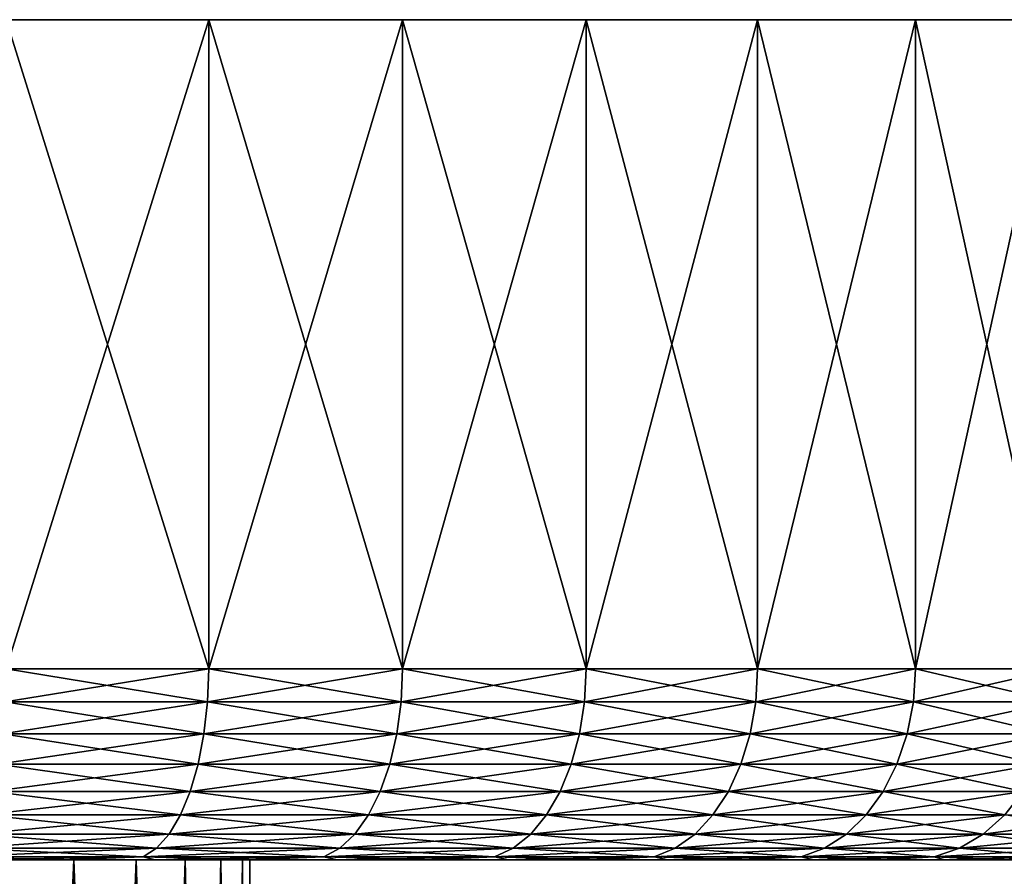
# Model space of a CAD drawing. Header units: metres. Extents: x -90 to 304, y -90 to 74.
# Tile 125 of 256: x 70 to 83, y 63 to 74. Entities that reach past the tile are written whole.
import ezdxf

# ---------------------------------------------------------------- set-up
doc = ezdxf.new("R2010")
doc.units = ezdxf.units.M
doc.layers.add('solid_21662050_350', color=7, linetype='CONTINUOUS')

msp = doc.modelspace()

# ---------------------------------------------------------------- linework, layer by layer
at = {"layer": 'solid_21662050_350'}
for points in [[(89.864159, 74.5, -2.851668), (30.135841, 74.5, -2.851668), (30, 74.5)], [(90, 74.5), (89.864159, 74.5, -2.851668), (30, 74.5)], [(30.135841, 74.5, 2.851668), (90, 74.5), (30, 74.5)], [(89.457863, 74.5, -5.677528), (30.542137, 74.5, -5.677528), (30.135841, 74.5, -2.851668)], [(89.864159, 74.5, -2.851668), (89.457863, 74.5, -5.677528), (30.135841, 74.5, -2.851668)], [(30.135841, 74.5, 2.851668), (89.864159, 74.5, 2.851668), (90, 74.5)], [(30.135841, 74.5, 2.851668), (30.542137, 74.5, 5.677528), (89.864159, 74.5, 2.851668)], [(88.78479, 74.5, -8.451977), (31.215212, 74.5, -8.451977), (30.542137, 74.5, -5.677528)], [(89.457863, 74.5, -5.677528), (88.78479, 74.5, -8.451977), (30.542137, 74.5, -5.677528)], [(30.542137, 74.5, 5.677528), (89.457863, 74.5, 5.677528), (89.864159, 74.5, 2.851668)], [(30.542137, 74.5, 5.677528), (31.215212, 74.5, 8.451977), (89.457863, 74.5, 5.677528)], [(87.851036, 74.5, -11.14988), (32.148964, 74.5, -11.14988), (31.215212, 74.5, -8.451977)], [(88.78479, 74.5, -8.451977), (87.851036, 74.5, -11.14988), (31.215212, 74.5, -8.451977)], [(31.215212, 74.5, 8.451977), (88.78479, 74.5, 8.451977), (89.457863, 74.5, 5.677528)], [(31.215212, 74.5, 8.451977), (32.148964, 74.5, 11.14988), (88.78479, 74.5, 8.451977)], [(86.665062, 74.5, -13.7468), (33.334938, 74.5, -13.7468), (32.148964, 74.5, -11.14988)], [(87.851036, 74.5, -11.14988), (86.665062, 74.5, -13.7468), (32.148964, 74.5, -11.14988)], [(32.148964, 74.5, 11.14988), (87.851036, 74.5, 11.14988), (88.78479, 74.5, 8.451977)], [(32.148964, 74.5, 11.14988), (33.334938, 74.5, 13.7468), (87.851036, 74.5, 11.14988)], [(85.23761, 74.5, -16.219219), (34.76239, 74.5, -16.219219), (33.334938, 74.5, -13.7468)], [(86.665062, 74.5, -13.7468), (85.23761, 74.5, -16.219219), (33.334938, 74.5, -13.7468)], [(33.334938, 74.5, 13.7468), (86.665062, 74.5, 13.7468), (87.851036, 74.5, 11.14988)], [(33.334938, 74.5, 13.7468), (34.76239, 74.5, 16.219219), (86.665062, 74.5, 13.7468)], [(83.581612, 74.5, -18.544743), (36.418385, 74.5, -18.544743), (34.76239, 74.5, -16.219219)], [(85.23761, 74.5, -16.219219), (83.581612, 74.5, -18.544743), (34.76239, 74.5, -16.219219)], [(34.76239, 74.5, 16.219219), (85.23761, 74.5, 16.219219), (86.665062, 74.5, 13.7468)], [(34.76239, 74.5, 16.219219), (36.418385, 74.5, 18.544743), (85.23761, 74.5, 16.219219)], [(81.712074, 74.5, -20.702314), (38.287926, 74.5, -20.702314), (36.418385, 74.5, -18.544743)], [(83.581612, 74.5, -18.544743), (81.712074, 74.5, -20.702314), (36.418385, 74.5, -18.544743)], [(36.418385, 74.5, 18.544743), (83.581612, 74.5, 18.544743), (85.23761, 74.5, 16.219219)], [(36.418385, 74.5, 18.544743), (38.287926, 74.5, 20.702314), (83.581612, 74.5, 18.544743)], [(79.645912, 74.5, -22.672407), (40.354088, 74.5, -22.672407), (38.287926, 74.5, -20.702314)], [(81.712074, 74.5, -20.702314), (79.645912, 74.5, -22.672407), (38.287926, 74.5, -20.702314)], [(38.287926, 74.5, 20.702314), (81.712074, 74.5, 20.702314), (83.581612, 74.5, 18.544743)], [(38.287926, 74.5, 20.702314), (40.354088, 74.5, 22.672407), (81.712074, 74.5, 20.702314)], [(77.401802, 74.5, -24.437208), (42.598198, 74.5, -24.437208), (40.354088, 74.5, -22.672407)], [(79.645912, 74.5, -22.672407), (77.401802, 74.5, -24.437208), (40.354088, 74.5, -22.672407)], [(40.354088, 74.5, 22.672407), (79.645912, 74.5, 22.672407), (81.712074, 74.5, 20.702314)], [(40.354088, 74.5, 22.672407), (42.598198, 74.5, 24.437208), (79.645912, 74.5, 22.672407)], [(75.000069, 74.5, -25.980717), (44.999928, 74.5, -25.980717), (42.598198, 74.5, -24.437208)], [(77.401802, 74.5, -24.437208), (75.000069, 74.5, -25.980717), (42.598198, 74.5, -24.437208)], [(42.598198, 74.5, 24.437208), (77.401802, 74.5, 24.437208), (79.645912, 74.5, 22.672407)], [(42.598198, 74.5, 24.437208), (44.999928, 74.5, 25.980717), (77.401802, 74.5, 24.437208)], [(72.462479, 74.5, -27.28894), (47.537521, 74.5, -27.28894), (44.999928, 74.5, -25.980717)], [(75.000069, 74.5, -25.980717), (72.462479, 74.5, -27.28894), (44.999928, 74.5, -25.980717)], [(44.999928, 74.5, 25.980717), (75.000069, 74.5, 25.980717), (77.401802, 74.5, 24.437208)], [(44.999928, 74.5, 25.980717), (47.537521, 74.5, 27.28894), (75.000069, 74.5, 25.980717)], [(72.462479, 74.5, -27.28894), (69.812027, 74.5, -28.350025), (47.537521, 74.5, -27.28894)], [(47.537521, 74.5, 27.28894), (72.462479, 74.5, 27.28894), (75.000069, 74.5, 25.980717)], [(47.537521, 74.5, 27.28894), (50.187977, 74.5, 28.350025), (72.462479, 74.5, 27.28894)], [(50.187977, 74.5, 28.350025), (69.812027, 74.5, 28.350025), (72.462479, 74.5, 27.28894)], [(69.812035, 66, -28.350025), (69.812027, 74.5, -28.350025), (72.462479, 74.5, -27.28894)], [(72.462448, 66, 27.28896), (72.462479, 74.5, 27.28894), (69.812027, 74.5, 28.350025)], [(69.812035, 66, 28.350025), (72.462448, 66, 27.28896), (69.812027, 74.5, 28.350025)], [(72.462448, 66, -27.28896), (69.812035, 66, -28.350025), (72.462479, 74.5, -27.28894)], [(72.462448, 66, -27.28896), (72.462479, 74.5, -27.28894), (75.000069, 74.5, -25.980717)], [(75, 66, -25.980762), (72.462448, 66, -27.28896), (75.000069, 74.5, -25.980717)], [(72.462448, 66, 27.28896), (75, 66, 25.980762), (72.462479, 74.5, 27.28894)], [(75, 66, 25.980762), (75.000069, 74.5, 25.980717), (72.462479, 74.5, 27.28894)], [(75, 66, -25.980762), (75.000069, 74.5, -25.980717), (77.401802, 74.5, -24.437208)], [(77.401703, 66, -24.437279), (75, 66, -25.980762), (77.401802, 74.5, -24.437208)], [(75, 66, 25.980762), (77.401703, 66, 24.437279), (75.000069, 74.5, 25.980717)], [(77.401703, 66, 24.437279), (77.401802, 74.5, 24.437208), (75.000069, 74.5, 25.980717)], [(77.401703, 66, -24.437279), (77.401802, 74.5, -24.437208), (79.645912, 74.5, -22.672407)], [(79.645821, 66, -22.672489), (77.401703, 66, -24.437279), (79.645912, 74.5, -22.672407)], [(77.401703, 66, 24.437279), (79.645821, 66, 22.672489), (77.401802, 74.5, 24.437208)], [(79.645821, 66, 22.672489), (79.645912, 74.5, 22.672407), (77.401802, 74.5, 24.437208)], [(79.645821, 66, -22.672489), (79.645912, 74.5, -22.672407), (81.712074, 74.5, -20.702314)], [(81.712021, 66, -20.702372), (79.645821, 66, -22.672489), (81.712074, 74.5, -20.702314)], [(79.645821, 66, 22.672489), (81.712021, 66, 20.702372), (79.645912, 74.5, 22.672407)], [(81.712021, 66, 20.702372), (81.712074, 74.5, 20.702314), (79.645912, 74.5, 22.672407)], [(81.712021, 66, -20.702372), (81.712074, 74.5, -20.702314), (83.581612, 74.5, -18.544743)], [(83.581589, 66, -18.544771), (81.712021, 66, -20.702372), (83.581612, 74.5, -18.544743)], [(81.712021, 66, 20.702372), (83.581589, 66, 18.544771), (81.712074, 74.5, 20.702314)], [(83.581589, 66, 18.544771), (83.581612, 74.5, 18.544743), (81.712074, 74.5, 20.702314)], [(72.446892, 65.568886, 27.254892), (69.812035, 66, 28.350025), (69.799789, 65.568886, 28.314632)], [(69.799789, 65.568886, -28.314632), (69.812035, 66, -28.350025), (72.462448, 66, -27.28896)], [(69.799789, 65.568886, -28.314632), (72.462448, 66, -27.28896), (72.446892, 65.568886, -27.254892)], [(72.446892, 65.568886, 27.254892), (72.462448, 66, 27.28896), (69.812035, 66, 28.350025)], [(74.981277, 65.568886, 25.948328), (72.462448, 66, 27.28896), (72.446892, 65.568886, 27.254892)], [(72.446892, 65.568886, -27.254892), (72.462448, 66, -27.28896), (75, 66, -25.980762)], [(72.446892, 65.568886, -27.254892), (75, 66, -25.980762), (74.981277, 65.568886, -25.948328)], [(74.981277, 65.568886, 25.948328), (75, 66, 25.980762), (72.462448, 66, 27.28896)], [(77.379982, 65.568886, 24.406771), (75, 66, 25.980762), (74.981277, 65.568886, 25.948328)], [(74.981277, 65.568886, -25.948328), (75, 66, -25.980762), (77.401703, 66, -24.437279)], [(74.981277, 65.568886, -25.948328), (77.401703, 66, -24.437279), (77.379982, 65.568886, -24.406771)], [(77.379982, 65.568886, 24.406771), (77.401703, 66, 24.437279), (75, 66, 25.980762)], [(79.6213, 65.568886, 22.644182), (77.401703, 66, 24.437279), (77.379982, 65.568886, 24.406771)], [(77.379982, 65.568886, -24.406771), (77.401703, 66, -24.437279), (79.645821, 66, -22.672489)], [(77.379982, 65.568886, -24.406771), (79.645821, 66, -22.672489), (79.6213, 65.568886, -22.644182)], [(79.6213, 65.568886, 22.644182), (79.645821, 66, 22.672489), (77.401703, 66, 24.437279)], [(81.684914, 65.568886, 20.676525), (79.645821, 66, 22.672489), (79.6213, 65.568886, 22.644182)], [(79.6213, 65.568886, -22.644182), (79.645821, 66, -22.672489), (81.712021, 66, -20.702372)], [(79.6213, 65.568886, -22.644182), (81.712021, 66, -20.702372), (81.684914, 65.568886, -20.676525)], [(81.684914, 65.568886, 20.676525), (81.712021, 66, 20.702372), (79.645821, 66, 22.672489)], [(83.552155, 65.568886, 18.521618), (81.712021, 66, 20.702372), (81.684914, 65.568886, 20.676525)], [(81.684914, 65.568886, -20.676525), (81.712021, 66, -20.702372), (83.581589, 66, -18.544771)], [(81.684914, 65.568886, -20.676525), (83.581589, 66, -18.544771), (83.552155, 65.568886, -18.521618)], [(83.552155, 65.568886, 18.521618), (83.581589, 66, 18.544771), (81.712021, 66, 20.702372)], [(72.446892, 65.568886, -27.254892), (72.400192, 65.147408, -27.15263), (69.763023, 65.147408, -28.208393)], [(69.799789, 65.568886, -28.314632), (72.446892, 65.568886, -27.254892), (69.763023, 65.147408, -28.208393)], [(69.799789, 65.568886, 28.314632), (69.763023, 65.147408, 28.208393), (72.400192, 65.147408, 27.15263)], [(72.446892, 65.568886, 27.254892), (69.799789, 65.568886, 28.314632), (72.400192, 65.147408, 27.15263)], [(74.981277, 65.568886, -25.948328), (74.925064, 65.147408, -25.850967), (72.400192, 65.147408, -27.15263)], [(72.446892, 65.568886, -27.254892), (74.981277, 65.568886, -25.948328), (72.400192, 65.147408, -27.15263)], [(72.446892, 65.568886, 27.254892), (72.400192, 65.147408, 27.15263), (74.925064, 65.147408, 25.850967)], [(74.981277, 65.568886, 25.948328), (72.446892, 65.568886, 27.254892), (74.925064, 65.147408, 25.850967)], [(77.379982, 65.568886, -24.406771), (77.314774, 65.147408, -24.315195), (74.925064, 65.147408, -25.850967)], [(74.981277, 65.568886, -25.948328), (77.379982, 65.568886, -24.406771), (74.925064, 65.147408, -25.850967)], [(74.981277, 65.568886, 25.948328), (74.925064, 65.147408, 25.850967), (77.314774, 65.147408, 24.315195)], [(77.379982, 65.568886, 24.406771), (74.981277, 65.568886, 25.948328), (77.314774, 65.147408, 24.315195)], [(79.6213, 65.568886, -22.644182), (79.547676, 65.147408, -22.559219), (77.314774, 65.147408, -24.315195)], [(77.379982, 65.568886, -24.406771), (79.6213, 65.568886, -22.644182), (77.314774, 65.147408, -24.315195)], [(77.379982, 65.568886, 24.406771), (77.314774, 65.147408, 24.315195), (79.547676, 65.147408, 22.559219)], [(79.6213, 65.568886, 22.644182), (77.379982, 65.568886, 24.406771), (79.547676, 65.147408, 22.559219)], [(81.684914, 65.568886, -20.676525), (81.603554, 65.147408, -20.598946), (79.547676, 65.147408, -22.559219)], [(79.6213, 65.568886, -22.644182), (81.684914, 65.568886, -20.676525), (79.547676, 65.147408, -22.559219)], [(79.6213, 65.568886, 22.644182), (79.547676, 65.147408, 22.559219), (81.603554, 65.147408, 20.598946)], [(81.684914, 65.568886, 20.676525), (79.6213, 65.568886, 22.644182), (81.603554, 65.147408, 20.598946)], [(83.552155, 65.568886, -18.521618), (83.463783, 65.147408, -18.452124), (81.603554, 65.147408, -20.598946)], [(81.684914, 65.568886, -20.676525), (83.552155, 65.568886, -18.521618), (81.603554, 65.147408, -20.598946)], [(81.684914, 65.568886, 20.676525), (81.603554, 65.147408, 20.598946), (83.463783, 65.147408, 18.452124)], [(83.552155, 65.568886, 18.521618), (81.684914, 65.568886, 20.676525), (83.463783, 65.147408, 18.452124)], [(72.400192, 65.147408, -27.15263), (72.323769, 64.751892, -26.985283), (69.70285, 64.751892, -28.03454)], [(69.763023, 65.147408, -28.208393), (72.400192, 65.147408, -27.15263), (69.70285, 64.751892, -28.03454)], [(69.763023, 65.147408, 28.208393), (69.70285, 64.751892, 28.03454), (72.323769, 64.751892, 26.985283)], [(72.400192, 65.147408, 27.15263), (69.763023, 65.147408, 28.208393), (72.323769, 64.751892, 26.985283)], [(74.925064, 65.147408, -25.850967), (74.833076, 64.751892, -25.691643), (72.323769, 64.751892, -26.985283)], [(72.400192, 65.147408, -27.15263), (74.925064, 65.147408, -25.850967), (72.323769, 64.751892, -26.985283)], [(72.400192, 65.147408, 27.15263), (72.323769, 64.751892, 26.985283), (74.833076, 64.751892, 25.691643)], [(74.925064, 65.147408, 25.850967), (72.400192, 65.147408, 27.15263), (74.833076, 64.751892, 25.691643)], [(77.314774, 65.147408, -24.315195), (77.208054, 64.751892, -24.165335), (74.833076, 64.751892, -25.691643)], [(74.925064, 65.147408, -25.850967), (77.314774, 65.147408, -24.315195), (74.833076, 64.751892, -25.691643)], [(74.925064, 65.147408, 25.850967), (74.833076, 64.751892, 25.691643), (77.208054, 64.751892, 24.165335)], [(77.314774, 65.147408, 24.315195), (74.925064, 65.147408, 25.850967), (77.208054, 64.751892, 24.165335)], [(79.547676, 65.147408, -22.559219), (79.4272, 64.751892, -22.420183), (77.208054, 64.751892, -24.165335)], [(77.314774, 65.147408, -24.315195), (79.547676, 65.147408, -22.559219), (77.208054, 64.751892, -24.165335)], [(77.314774, 65.147408, 24.315195), (77.208054, 64.751892, 24.165335), (79.4272, 64.751892, 22.420183)], [(79.547676, 65.147408, 22.559219), (77.314774, 65.147408, 24.315195), (79.4272, 64.751892, 22.420183)], [(81.603554, 65.147408, -20.598946), (81.470406, 64.751892, -20.471991), (79.4272, 64.751892, -22.420183)], [(79.547676, 65.147408, -22.559219), (81.603554, 65.147408, -20.598946), (79.4272, 64.751892, -22.420183)], [(79.547676, 65.147408, 22.559219), (79.4272, 64.751892, 22.420183), (81.470406, 64.751892, 20.471991)], [(81.603554, 65.147408, 20.598946), (79.547676, 65.147408, 22.559219), (81.470406, 64.751892, 20.471991)], [(83.463783, 65.147408, -18.452124), (83.319168, 64.751892, -18.3384), (81.470406, 64.751892, -20.471991)], [(81.603554, 65.147408, -20.598946), (83.463783, 65.147408, -18.452124), (81.470406, 64.751892, -20.471991)], [(81.603554, 65.147408, 20.598946), (81.470406, 64.751892, 20.471991), (83.319168, 64.751892, 18.3384)], [(83.463783, 65.147408, 18.452124), (81.603554, 65.147408, 20.598946), (83.319168, 64.751892, 18.3384)], [(72.323769, 64.751892, -26.985283), (72.219948, 64.394371, -26.757946), (69.621109, 64.394371, -27.798365)], [(69.70285, 64.751892, -28.03454), (72.323769, 64.751892, -26.985283), (69.621109, 64.394371, -27.798365)], [(69.70285, 64.751892, 28.03454), (69.621109, 64.394371, 27.798365), (72.219948, 64.394371, 26.757946)], [(72.323769, 64.751892, 26.985283), (69.70285, 64.751892, 28.03454), (72.219948, 64.394371, 26.757946)], [(74.833076, 64.751892, -25.691643), (74.708115, 64.394371, -25.475204), (72.219948, 64.394371, -26.757946)], [(72.323769, 64.751892, -26.985283), (74.833076, 64.751892, -25.691643), (72.219948, 64.394371, -26.757946)], [(72.323769, 64.751892, 26.985283), (72.219948, 64.394371, 26.757946), (74.708115, 64.394371, 25.475204)], [(74.833076, 64.751892, 25.691643), (72.323769, 64.751892, 26.985283), (74.708115, 64.394371, 25.475204)], [(77.208054, 64.751892, -24.165335), (77.063087, 64.394371, -23.961756), (74.708115, 64.394371, -25.475204)], [(74.833076, 64.751892, -25.691643), (77.208054, 64.751892, -24.165335), (74.708115, 64.394371, -25.475204)], [(74.833076, 64.751892, 25.691643), (74.708115, 64.394371, 25.475204), (77.063087, 64.394371, 23.961756)], [(77.208054, 64.751892, 24.165335), (74.833076, 64.751892, 25.691643), (77.063087, 64.394371, 23.961756)], [(79.4272, 64.751892, -22.420183), (79.263535, 64.394371, -22.231306), (77.063087, 64.394371, -23.961756)], [(77.208054, 64.751892, -24.165335), (79.4272, 64.751892, -22.420183), (77.063087, 64.394371, -23.961756)], [(77.208054, 64.751892, 24.165335), (77.063087, 64.394371, 23.961756), (79.263535, 64.394371, 22.231306)], [(79.4272, 64.751892, 22.420183), (77.208054, 64.751892, 24.165335), (79.263535, 64.394371, 22.231306)], [(81.470406, 64.751892, -20.471991), (81.289528, 64.394371, -20.299524), (79.263535, 64.394371, -22.231306)], [(79.4272, 64.751892, -22.420183), (81.470406, 64.751892, -20.471991), (79.263535, 64.394371, -22.231306)], [(79.4272, 64.751892, 22.420183), (79.263535, 64.394371, 22.231306), (81.289528, 64.394371, 20.299524)], [(81.470406, 64.751892, 20.471991), (79.4272, 64.751892, 22.420183), (81.289528, 64.394371, 20.299524)], [(83.319168, 64.751892, -18.3384), (83.122719, 64.394371, -18.183908), (81.289528, 64.394371, -20.299524)], [(81.470406, 64.751892, -20.471991), (83.319168, 64.751892, -18.3384), (81.289528, 64.394371, -20.299524)], [(81.470406, 64.751892, 20.471991), (81.289528, 64.394371, 20.299524), (83.122719, 64.394371, 18.183908)], [(83.319168, 64.751892, 18.3384), (81.470406, 64.751892, 20.471991), (83.122719, 64.394371, 18.183908)], [(72.219948, 64.394371, -26.757946), (72.091888, 64.085732, -26.477543), (69.520287, 64.085732, -27.507057)], [(69.621109, 64.394371, -27.798365), (72.219948, 64.394371, -26.757946), (69.520287, 64.085732, -27.507057)], [(69.621109, 64.394371, 27.798365), (69.520287, 64.085732, 27.507057), (72.091888, 64.085732, 26.477543)], [(72.219948, 64.394371, 26.757946), (69.621109, 64.394371, 27.798365), (72.091888, 64.085732, 26.477543)], [(74.708115, 64.394371, -25.475204), (74.553986, 64.085732, -25.208242), (72.091888, 64.085732, -26.477543)], [(72.219948, 64.394371, -26.757946), (74.708115, 64.394371, -25.475204), (72.091888, 64.085732, -26.477543)], [(72.219948, 64.394371, 26.757946), (72.091888, 64.085732, 26.477543), (74.553986, 64.085732, 25.208242)], [(74.708115, 64.394371, 25.475204), (72.219948, 64.394371, 26.757946), (74.553986, 64.085732, 25.208242)], [(77.063087, 64.394371, -23.961756), (76.884277, 64.085732, -23.710653), (74.553986, 64.085732, -25.208242)], [(74.708115, 64.394371, -25.475204), (77.063087, 64.394371, -23.961756), (74.553986, 64.085732, -25.208242)], [(74.708115, 64.394371, 25.475204), (74.553986, 64.085732, 25.208242), (76.884277, 64.085732, 23.710653)], [(77.063087, 64.394371, 23.961756), (74.708115, 64.394371, 25.475204), (76.884277, 64.085732, 23.710653)], [(79.263535, 64.394371, -22.231306), (79.061668, 64.085732, -21.998337), (76.884277, 64.085732, -23.710653)], [(77.063087, 64.394371, -23.961756), (79.263535, 64.394371, -22.231306), (76.884277, 64.085732, -23.710653)], [(77.063087, 64.394371, 23.961756), (76.884277, 64.085732, 23.710653), (79.061668, 64.085732, 21.998337)], [(79.263535, 64.394371, 22.231306), (77.063087, 64.394371, 23.961756), (79.061668, 64.085732, 21.998337)], [(81.289528, 64.394371, -20.299524), (81.066429, 64.085732, -20.0868), (79.061668, 64.085732, -21.998337)], [(79.263535, 64.394371, -22.231306), (81.289528, 64.394371, -20.299524), (79.061668, 64.085732, -21.998337)], [(79.263535, 64.394371, 22.231306), (79.061668, 64.085732, 21.998337), (81.066429, 64.085732, 20.0868)], [(81.289528, 64.394371, 20.299524), (79.263535, 64.394371, 22.231306), (81.066429, 64.085732, 20.0868)], [(83.122719, 64.394371, -18.183908), (82.880409, 64.085732, -17.993355), (81.066429, 64.085732, -20.0868)], [(81.289528, 64.394371, -20.299524), (83.122719, 64.394371, -18.183908), (81.066429, 64.085732, -20.0868)], [(81.289528, 64.394371, 20.299524), (81.066429, 64.085732, 20.0868), (82.880409, 64.085732, 17.993355)], [(83.122719, 64.394371, 18.183908), (81.289528, 64.394371, 20.299524), (82.880409, 64.085732, 17.993355)], [(72.091888, 64.085732, -26.477543), (71.943497, 63.835373, -26.152607), (69.40345, 63.835373, -27.169487)], [(69.520287, 64.085732, -27.507057), (72.091888, 64.085732, -26.477543), (69.40345, 63.835373, -27.169487)], [(69.520287, 64.085732, 27.507057), (69.40345, 63.835373, 27.169487), (71.943497, 63.835373, 26.152607)], [(72.091888, 64.085732, 26.477543), (69.520287, 64.085732, 27.507057), (71.943497, 63.835373, 26.152607)], [(74.553986, 64.085732, -25.208242), (74.375381, 63.835373, -24.898886), (71.943497, 63.835373, -26.152607)], [(72.091888, 64.085732, -26.477543), (74.553986, 64.085732, -25.208242), (71.943497, 63.835373, -26.152607)], [(72.091888, 64.085732, 26.477543), (71.943497, 63.835373, 26.152607), (74.375381, 63.835373, 24.898886)], [(74.553986, 64.085732, 25.208242), (72.091888, 64.085732, 26.477543), (74.375381, 63.835373, 24.898886)], [(76.884277, 64.085732, -23.710653), (76.677078, 63.835373, -23.419674), (74.375381, 63.835373, -24.898886)], [(74.553986, 64.085732, -25.208242), (76.884277, 64.085732, -23.710653), (74.375381, 63.835373, -24.898886)], [(74.553986, 64.085732, 25.208242), (74.375381, 63.835373, 24.898886), (76.677078, 63.835373, 23.419674)], [(76.884277, 64.085732, 23.710653), (74.553986, 64.085732, 25.208242), (76.677078, 63.835373, 23.419674)], [(79.061668, 64.085732, -21.998337), (78.827744, 63.835373, -21.728371), (76.677078, 63.835373, -23.419674)], [(76.884277, 64.085732, -23.710653), (79.061668, 64.085732, -21.998337), (76.677078, 63.835373, -23.419674)], [(76.884277, 64.085732, 23.710653), (76.677078, 63.835373, 23.419674), (78.827744, 63.835373, 21.728371)], [(79.061668, 64.085732, 21.998337), (76.884277, 64.085732, 23.710653), (78.827744, 63.835373, 21.728371)], [(81.066429, 64.085732, -20.0868), (80.807899, 63.835373, -19.840294), (78.827744, 63.835373, -21.728371)], [(79.061668, 64.085732, -21.998337), (81.066429, 64.085732, -20.0868), (78.827744, 63.835373, -21.728371)], [(79.061668, 64.085732, 21.998337), (78.827744, 63.835373, 21.728371), (80.807899, 63.835373, 19.840294)], [(81.066429, 64.085732, 20.0868), (79.061668, 64.085732, 21.998337), (80.807899, 63.835373, 19.840294)], [(82.880409, 64.085732, -17.993355), (82.599617, 63.835373, -17.772537), (80.807899, 63.835373, -19.840294)], [(81.066429, 64.085732, -20.0868), (82.880409, 64.085732, -17.993355), (80.807899, 63.835373, -19.840294)], [(81.066429, 64.085732, 20.0868), (80.807899, 63.835373, 19.840294), (82.599617, 63.835373, 17.772537)], [(82.880409, 64.085732, 17.993355), (81.066429, 64.085732, 20.0868), (82.599617, 63.835373, 17.772537)], [(84.487183, 64.085732, -15.736958), (84.186676, 63.835373, -15.543832), (82.599617, 63.835373, -17.772537)], [(82.880409, 64.085732, -17.993355), (84.487183, 64.085732, -15.736958), (82.599617, 63.835373, -17.772537)], [(82.880409, 64.085732, 17.993355), (82.599617, 63.835373, 17.772537), (84.186676, 63.835373, 15.543832)], [(71.943497, 63.835373, -26.152607), (71.779282, 63.650917, -25.793034), (69.274162, 63.650917, -26.795933)], [(69.40345, 63.835373, -27.169487), (71.943497, 63.835373, -26.152607), (69.274162, 63.650917, -26.795933)], [(69.40345, 63.835373, 27.169487), (69.274162, 63.650917, 26.795933), (71.779282, 63.650917, 25.793034)], [(71.943497, 63.835373, 26.152607), (69.40345, 63.835373, 27.169487), (71.779282, 63.650917, 25.793034)], [(74.375381, 63.835373, -24.898886), (74.177727, 63.650917, -24.556549), (71.779282, 63.650917, -25.793034)], [(71.943497, 63.835373, -26.152607), (74.375381, 63.835373, -24.898886), (71.779282, 63.650917, -25.793034)], [(71.943497, 63.835373, 26.152607), (71.779282, 63.650917, 25.793034), (74.177727, 63.650917, 24.556549)], [(74.375381, 63.835373, 24.898886), (71.943497, 63.835373, 26.152607), (74.177727, 63.650917, 24.556549)], [(76.677078, 63.835373, -23.419674), (76.447784, 63.650917, -23.097675), (74.177727, 63.650917, -24.556549)], [(74.375381, 63.835373, -24.898886), (76.677078, 63.835373, -23.419674), (74.177727, 63.650917, -24.556549)], [(74.375381, 63.835373, 24.898886), (74.177727, 63.650917, 24.556549), (76.447784, 63.650917, 23.097675)], [(76.677078, 63.835373, 23.419674), (74.375381, 63.835373, 24.898886), (76.447784, 63.650917, 23.097675)], [(78.827744, 63.835373, -21.728371), (78.568878, 63.650917, -21.429626), (76.447784, 63.650917, -23.097675)], [(76.677078, 63.835373, -23.419674), (78.827744, 63.835373, -21.728371), (76.447784, 63.650917, -23.097675)], [(76.677078, 63.835373, 23.419674), (76.447784, 63.650917, 23.097675), (78.568878, 63.650917, 21.429626)], [(78.827744, 63.835373, 21.728371), (76.677078, 63.835373, 23.419674), (78.568878, 63.650917, 21.429626)], [(80.807899, 63.835373, -19.840294), (80.521812, 63.650917, -19.567509), (78.568878, 63.650917, -21.429626)], [(78.827744, 63.835373, -21.728371), (80.807899, 63.835373, -19.840294), (78.568878, 63.650917, -21.429626)], [(78.827744, 63.835373, 21.728371), (78.568878, 63.650917, 21.429626), (80.521812, 63.650917, 19.567509)], [(80.807899, 63.835373, 19.840294), (78.827744, 63.835373, 21.728371), (80.521812, 63.650917, 19.567509)], [(82.599617, 63.835373, -17.772537), (82.288895, 63.650917, -17.528183), (80.521812, 63.650917, -19.567509)], [(80.807899, 63.835373, -19.840294), (82.599617, 63.835373, -17.772537), (80.521812, 63.650917, -19.567509)], [(80.807899, 63.835373, 19.840294), (80.521812, 63.650917, 19.567509), (82.288895, 63.650917, 17.528183)], [(82.599617, 63.835373, 17.772537), (80.807899, 63.835373, 19.840294), (82.288895, 63.650917, 17.528183)], [(84.186676, 63.835373, -15.543832), (83.854134, 63.650917, -15.330119), (82.288895, 63.650917, -17.528183)], [(82.599617, 63.835373, -17.772537), (84.186676, 63.835373, -15.543832), (82.288895, 63.650917, -17.528183)], [(82.599617, 63.835373, 17.772537), (82.288895, 63.650917, 17.528183), (83.854134, 63.650917, 15.330119)], [(84.186676, 63.835373, 15.543832), (82.599617, 63.835373, 17.772537), (83.854134, 63.650917, 15.330119)], [(71.779282, 63.650917, -25.793034), (71.604256, 63.537979, -25.409769), (69.136353, 63.537979, -26.397766)], [(69.274162, 63.650917, -26.795933), (71.779282, 63.650917, -25.793034), (69.136353, 63.537979, -26.397766)], [(69.274162, 63.650917, 26.795933), (69.136353, 63.537979, 26.397766), (71.604256, 63.537979, 25.409769)], [(69.136353, 63.537979, -26.397766), (71.604256, 63.537979, -25.409769), (69.267136, 63.5, -25.891506)], [(69.136353, 63.537979, 26.397766), (69.267166, 63.5, 25.891499), (70.526794, 63.5, 25.405443)], [(71.604256, 63.537979, 25.409769), (69.136353, 63.537979, 26.397766), (70.526794, 63.5, 25.405443)], [(71.604256, 63.537979, -25.409769), (70.526772, 63.5, -25.405453), (69.267136, 63.5, -25.891506)], [(71.779282, 63.650917, 25.793034), (69.274162, 63.650917, 26.795933), (71.604256, 63.537979, 25.409769)], [(71.604256, 63.537979, -25.409769), (71.76104, 63.5, -24.858154), (70.526772, 63.5, -25.405453)], [(71.604256, 63.537979, 25.409769), (70.526794, 63.5, 25.405443), (71.76107, 63.5, 24.858143)], [(74.177727, 63.650917, -24.556549), (73.967064, 63.537979, -24.191658), (71.604256, 63.537979, -25.409769)], [(71.779282, 63.650917, -25.793034), (74.177727, 63.650917, -24.556549), (71.604256, 63.537979, -25.409769)], [(71.779282, 63.650917, 25.793034), (71.604256, 63.537979, 25.409769), (73.967064, 63.537979, 24.191658)], [(71.604256, 63.537979, -25.409769), (73.967064, 63.537979, -24.191658), (71.76104, 63.5, -24.858154)], [(71.604256, 63.537979, 25.409769), (71.76107, 63.5, 24.858143), (72.966995, 63.5, 24.250916)], [(73.967064, 63.537979, 24.191658), (71.604256, 63.537979, 25.409769), (72.966995, 63.5, 24.250916)], [(73.967064, 63.537979, -24.191658), (72.966972, 63.5, -24.250929), (71.76104, 63.5, -24.858154)], [(74.177727, 63.650917, 24.556549), (71.779282, 63.650917, 25.793034), (73.967064, 63.537979, 24.191658)], [(73.967064, 63.537979, -24.191658), (74.141647, 63.5, -23.585241), (72.966972, 63.5, -24.250929)], [(73.967064, 63.537979, 24.191658), (72.966995, 63.5, 24.250916), (74.14167, 63.5, 23.585228)], [(76.447784, 63.650917, -23.097675), (76.203377, 63.537979, -22.754463), (73.967064, 63.537979, -24.191658)], [(74.177727, 63.650917, -24.556549), (76.447784, 63.650917, -23.097675), (73.967064, 63.537979, -24.191658)], [(74.177727, 63.650917, 24.556549), (73.967064, 63.537979, 24.191658), (76.203377, 63.537979, 22.754463)], [(73.967064, 63.537979, -24.191658), (76.203377, 63.537979, -22.754463), (74.141647, 63.5, -23.585241)], [(73.967064, 63.537979, 24.191658), (74.14167, 63.5, 23.585228), (75.282265, 63.5, 22.862684)], [(76.203377, 63.537979, 22.754463), (73.967064, 63.537979, 24.191658), (75.282265, 63.5, 22.862684)], [(76.203377, 63.537979, -22.754463), (75.282242, 63.5, -22.862698), (74.141647, 63.5, -23.585241)], [(76.447784, 63.650917, 23.097675), (74.177727, 63.650917, 24.556549), (76.203377, 63.537979, 22.754463)], [(76.203377, 63.537979, -22.754463), (76.385994, 63.5, -22.085045), (75.282242, 63.5, -22.862698)], [(76.203377, 63.537979, 22.754463), (75.282265, 63.5, 22.862684), (76.386009, 63.5, 22.085028)], [(78.568878, 63.650917, -21.429626), (78.292961, 63.537979, -21.1112), (76.203377, 63.537979, -22.754463)], [(76.447784, 63.650917, -23.097675), (78.568878, 63.650917, -21.429626), (76.203377, 63.537979, -22.754463)], [(76.447784, 63.650917, 23.097675), (76.203377, 63.537979, 22.754463), (78.292961, 63.537979, 21.1112)], [(76.203377, 63.537979, -22.754463), (78.292961, 63.537979, -21.1112), (76.385994, 63.5, -22.085045)], [(76.203377, 63.537979, 22.754463), (76.386009, 63.5, 22.085028), (77.450256, 63.5, 21.254135)], [(78.292961, 63.537979, 21.1112), (76.203377, 63.537979, 22.754463), (77.450256, 63.5, 21.254135)], [(78.292961, 63.537979, -21.1112), (77.450241, 63.5, -21.254152), (76.385994, 63.5, -22.085045)], [(78.568878, 63.650917, 21.429626), (76.447784, 63.650917, 23.097675), (78.292961, 63.537979, 21.1112)], [(78.292961, 63.537979, -21.1112), (78.472427, 63.5, -20.372023), (77.450241, 63.5, -21.254152)], [(78.292961, 63.537979, 21.1112), (77.450256, 63.5, 21.254135), (78.472443, 63.5, 20.372005)], [(80.521812, 63.650917, -19.567509), (80.216873, 63.537979, -19.276751), (78.292961, 63.537979, -21.1112)], [(78.568878, 63.650917, -21.429626), (80.521812, 63.650917, -19.567509), (78.292961, 63.537979, -21.1112)], [(78.568878, 63.650917, 21.429626), (78.292961, 63.537979, 21.1112), (80.216873, 63.537979, 19.276751)], [(78.292961, 63.537979, -21.1112), (80.216873, 63.537979, -19.276751), (78.472427, 63.5, -20.372023)], [(78.292961, 63.537979, 21.1112), (78.472443, 63.5, 20.372005), (79.450111, 63.5, 19.44076)], [(80.216873, 63.537979, 19.276751), (78.292961, 63.537979, 21.1112), (79.450111, 63.5, 19.44076)], [(80.216873, 63.537979, -19.276751), (79.450089, 63.5, -19.440779), (78.472427, 63.5, -20.372023)], [(80.521812, 63.650917, 19.567509), (78.568878, 63.650917, 21.429626), (80.216873, 63.537979, 19.276751)], [(80.216873, 63.537979, -19.276751), (80.380867, 63.5, -18.462673), (79.450089, 63.5, -19.440779)], [(80.216873, 63.537979, 19.276751), (79.450111, 63.5, 19.44076), (80.380882, 63.5, 18.462654)], [(82.288895, 63.650917, -17.528183), (81.957703, 63.537979, -17.267727), (80.216873, 63.537979, -19.276751)], [(80.521812, 63.650917, -19.567509), (82.288895, 63.650917, -17.528183), (80.216873, 63.537979, -19.276751)], [(80.521812, 63.650917, 19.567509), (80.216873, 63.537979, 19.276751), (81.957703, 63.537979, 17.267727)], [(80.216873, 63.537979, -19.276751), (81.957703, 63.537979, -17.267727), (80.380867, 63.5, -18.462673)], [(80.216873, 63.537979, 19.276751), (80.380882, 63.5, 18.462654), (81.262497, 63.5, 17.440077)], [(81.957703, 63.537979, 17.267727), (80.216873, 63.537979, 19.276751), (81.262497, 63.5, 17.440077)], [(81.957703, 63.537979, -17.267727), (81.262482, 63.5, -17.440096), (80.380867, 63.5, -18.462673)], [(82.288895, 63.650917, 17.528183), (80.521812, 63.650917, 19.567509), (81.957703, 63.537979, 17.267727)], [(81.957703, 63.537979, -17.267727), (82.092804, 63.5, -16.375528), (81.262482, 63.5, -17.440096)], [(81.957703, 63.537979, 17.267727), (81.262497, 63.5, 17.440077), (82.092819, 63.5, 16.375507)], [(83.854134, 63.650917, -15.330119), (83.49968, 63.537979, -15.102325), (81.957703, 63.537979, -17.267727)], [(82.288895, 63.650917, -17.528183), (83.854134, 63.650917, -15.330119), (81.957703, 63.537979, -17.267727)], [(82.288895, 63.650917, 17.528183), (81.957703, 63.537979, 17.267727), (83.49968, 63.537979, 15.102325)], [(81.957703, 63.537979, -17.267727), (83.49968, 63.537979, -15.102325), (82.092804, 63.5, -16.375528)], [(81.957703, 63.537979, 17.267727), (82.092819, 63.5, 16.375507), (82.869904, 63.5, 15.271458)], [(83.49968, 63.537979, 15.102325), (81.957703, 63.537979, 17.267727), (82.869904, 63.5, 15.271458)], [(83.49968, 63.537979, -15.102325), (82.869888, 63.5, -15.271482), (82.092804, 63.5, -16.375528)], [(83.854134, 63.650917, 15.330119), (82.288895, 63.650917, 17.528183), (83.49968, 63.537979, 15.102325)], [(83.49968, 63.537979, -15.102325), (83.591911, 63.5, -14.130526), (82.869888, 63.5, -15.271482)], [(83.49968, 63.537979, 15.102325), (82.869904, 63.5, 15.271458), (83.591927, 63.5, 14.130502)], [(83.591927, 63.5, 14.130502), (35.742882, 63.5, 12.955387), (60, 63.5, 13)], [(83.591927, 63.5, 14.130502), (36.408089, 63.5, 14.130526), (35.742882, 63.5, 12.955387)], [(36.408077, 63.5, -14.130502), (84.257118, 63.5, -12.955387), (60, 63.5, -13)], [(36.408077, 63.5, -14.130502), (83.591911, 63.5, -14.130526), (84.257118, 63.5, -12.955387)], [(36.408077, 63.5, -14.130502), (37.130096, 63.5, -15.271458), (83.591911, 63.5, -14.130526)], [(82.869904, 63.5, 15.271458), (37.130112, 63.5, 15.271482), (36.408089, 63.5, 14.130526)], [(83.591927, 63.5, 14.130502), (82.869904, 63.5, 15.271458), (36.408089, 63.5, 14.130526)], [(37.130096, 63.5, -15.271458), (82.869888, 63.5, -15.271482), (83.591911, 63.5, -14.130526)], [(37.130096, 63.5, -15.271458), (37.907177, 63.5, -16.375507), (82.869888, 63.5, -15.271482)], [(82.092819, 63.5, 16.375507), (37.907196, 63.5, 16.375528), (37.130112, 63.5, 15.271482)], [(82.869904, 63.5, 15.271458), (82.092819, 63.5, 16.375507), (37.130112, 63.5, 15.271482)], [(37.907177, 63.5, -16.375507), (82.092804, 63.5, -16.375528), (82.869888, 63.5, -15.271482)], [(37.907177, 63.5, -16.375507), (38.737503, 63.5, -17.440077), (82.092804, 63.5, -16.375528)], [(81.262497, 63.5, 17.440077), (38.737522, 63.5, 17.440096), (37.907196, 63.5, 16.375528)], [(82.092819, 63.5, 16.375507), (81.262497, 63.5, 17.440077), (37.907196, 63.5, 16.375528)], [(38.737503, 63.5, -17.440077), (81.262482, 63.5, -17.440096), (82.092804, 63.5, -16.375528)], [(38.737503, 63.5, -17.440077), (39.619118, 63.5, -18.462654), (81.262482, 63.5, -17.440096)], [(80.380882, 63.5, 18.462654), (39.619137, 63.5, 18.462673), (38.737522, 63.5, 17.440096)], [(81.262497, 63.5, 17.440077), (80.380882, 63.5, 18.462654), (38.737522, 63.5, 17.440096)], [(39.619118, 63.5, -18.462654), (80.380867, 63.5, -18.462673), (81.262482, 63.5, -17.440096)], [(39.619118, 63.5, -18.462654), (40.549889, 63.5, -19.44076), (80.380867, 63.5, -18.462673)], [(79.450111, 63.5, 19.44076), (40.549908, 63.5, 19.440779), (39.619137, 63.5, 18.462673)], [(80.380882, 63.5, 18.462654), (79.450111, 63.5, 19.44076), (39.619137, 63.5, 18.462673)], [(40.549889, 63.5, -19.44076), (79.450089, 63.5, -19.440779), (80.380867, 63.5, -18.462673)], [(40.549889, 63.5, -19.44076), (41.527554, 63.5, -20.372005), (79.450089, 63.5, -19.440779)], [(78.472443, 63.5, 20.372005), (41.527573, 63.5, 20.372023), (40.549908, 63.5, 19.440779)], [(79.450111, 63.5, 19.44076), (78.472443, 63.5, 20.372005), (40.549908, 63.5, 19.440779)], [(41.527554, 63.5, -20.372005), (78.472427, 63.5, -20.372023), (79.450089, 63.5, -19.440779)], [(41.527554, 63.5, -20.372005), (42.54974, 63.5, -21.254135), (78.472427, 63.5, -20.372023)], [(77.450256, 63.5, 21.254135), (42.549763, 63.5, 21.254152), (41.527573, 63.5, 20.372023)], [(78.472443, 63.5, 20.372005), (77.450256, 63.5, 21.254135), (41.527573, 63.5, 20.372023)], [(42.54974, 63.5, -21.254135), (77.450241, 63.5, -21.254152), (78.472427, 63.5, -20.372023)], [(42.54974, 63.5, -21.254135), (43.613987, 63.5, -22.085028), (77.450241, 63.5, -21.254152)], [(76.386009, 63.5, 22.085028), (43.61401, 63.5, 22.085045), (42.549763, 63.5, 21.254152)], [(77.450256, 63.5, 21.254135), (76.386009, 63.5, 22.085028), (42.549763, 63.5, 21.254152)], [(43.613987, 63.5, -22.085028), (76.385994, 63.5, -22.085045), (77.450241, 63.5, -21.254152)], [(43.613987, 63.5, -22.085028), (44.717735, 63.5, -22.862684), (76.385994, 63.5, -22.085045)], [(75.282265, 63.5, 22.862684), (44.717758, 63.5, 22.862698), (43.61401, 63.5, 22.085045)], [(76.386009, 63.5, 22.085028), (75.282265, 63.5, 22.862684), (43.61401, 63.5, 22.085045)], [(44.717735, 63.5, -22.862684), (75.282242, 63.5, -22.862698), (76.385994, 63.5, -22.085045)], [(44.717735, 63.5, -22.862684), (45.858326, 63.5, -23.585228), (75.282242, 63.5, -22.862698)], [(74.14167, 63.5, 23.585228), (45.858349, 63.5, 23.585241), (44.717758, 63.5, 22.862698)], [(75.282265, 63.5, 22.862684), (74.14167, 63.5, 23.585228), (44.717758, 63.5, 22.862698)], [(45.858326, 63.5, -23.585228), (74.141647, 63.5, -23.585241), (75.282242, 63.5, -22.862698)], [(45.858326, 63.5, -23.585228), (47.033005, 63.5, -24.250916), (74.141647, 63.5, -23.585241)], [(72.966995, 63.5, 24.250916), (47.033028, 63.5, 24.250929), (45.858349, 63.5, 23.585241)], [(74.14167, 63.5, 23.585228), (72.966995, 63.5, 24.250916), (45.858349, 63.5, 23.585241)], [(47.033005, 63.5, -24.250916), (72.966972, 63.5, -24.250929), (74.141647, 63.5, -23.585241)], [(47.033005, 63.5, -24.250916), (48.238934, 63.5, -24.858143), (72.966972, 63.5, -24.250929)], [(71.76107, 63.5, 24.858143), (48.238956, 63.5, 24.858154), (47.033028, 63.5, 24.250929)], [(72.966995, 63.5, 24.250916), (71.76107, 63.5, 24.858143), (47.033028, 63.5, 24.250929)], [(48.238934, 63.5, -24.858143), (71.76104, 63.5, -24.858154), (72.966972, 63.5, -24.250929)], [(48.238934, 63.5, -24.858143), (49.473206, 63.5, -25.405443), (71.76104, 63.5, -24.858154)], [(70.526794, 63.5, 25.405443), (49.473228, 63.5, 25.405453), (48.238956, 63.5, 24.858154)], [(71.76107, 63.5, 24.858143), (70.526794, 63.5, 25.405443), (48.238956, 63.5, 24.858154)], [(49.473206, 63.5, -25.405443), (70.526772, 63.5, -25.405453), (71.76104, 63.5, -24.858154)], [(49.473206, 63.5, -25.405443), (50.732838, 63.5, -25.891499), (70.526772, 63.5, -25.405453)], [(70.526794, 63.5, 25.405443), (69.267166, 63.5, 25.891499), (49.473228, 63.5, 25.405453)], [(50.732838, 63.5, -25.891499), (69.267136, 63.5, -25.891506), (70.526772, 63.5, -25.405453)], [(84.257118, 63.5, -12.955387), (61.566944, 63.5, -12.905218), (60, 63.5, -13)], [(84.257133, 63.5, 12.955364), (60, 63.5, 13), (61.566944, 63.5, 12.905218)], [(84.257133, 63.5, 12.955364), (83.591927, 63.5, 14.130502), (60, 63.5, 13)], [(84.257133, 63.5, 12.955364), (61.566944, 63.5, 12.905218), (63.111084, 63.5, 12.622246)], [(84.863815, 63.5, -11.749073), (63.111084, 63.5, -12.622246), (61.566944, 63.5, -12.905218)], [(84.257118, 63.5, -12.955387), (84.863815, 63.5, -11.749073), (61.566944, 63.5, -12.905218)], [(84.257133, 63.5, 12.955364), (63.111084, 63.5, 12.622246), (64.609879, 63.5, 12.155204)], [(84.863815, 63.5, -11.749073), (64.609879, 63.5, -12.155204), (63.111084, 63.5, -12.622246)], [(84.863823, 63.5, 11.749051), (64.609879, 63.5, 12.155204), (66.041428, 63.5, 11.510911)], [(84.863823, 63.5, 11.749051), (84.257133, 63.5, 12.955364), (64.609879, 63.5, 12.155204)], [(84.863815, 63.5, -11.749073), (66.041428, 63.5, -11.510911), (64.609879, 63.5, -12.155204)], [(84.863823, 63.5, 11.749051), (66.041428, 63.5, 11.510911), (67.38485, 63.5, 10.698783)], [(85.410446, 63.5, -10.514716), (67.38485, 63.5, -10.698783), (66.041428, 63.5, -11.510911)], [(84.863815, 63.5, -11.749073), (85.410446, 63.5, -10.514716), (66.041428, 63.5, -11.510911)], [(85.410454, 63.5, 10.514695), (67.38485, 63.5, 10.698783), (68.620567, 63.5, 9.73066)], [(85.410454, 63.5, 10.514695), (84.863823, 63.5, 11.749051), (67.38485, 63.5, 10.698783)], [(85.410446, 63.5, -10.514716), (68.620567, 63.5, -9.73066), (67.38485, 63.5, -10.698783)], [(85.89576, 63.5, 9.255256), (68.620567, 63.5, 9.73066), (69.730621, 63.5, 8.620612)], [(85.89576, 63.5, 9.255256), (85.410454, 63.5, 10.514695), (68.620567, 63.5, 9.73066)], [(85.895744, 63.5, -9.255278), (69.730621, 63.5, -8.620612), (68.620567, 63.5, -9.73066)], [(85.410446, 63.5, -10.514716), (85.895744, 63.5, -9.255278), (68.620567, 63.5, -9.73066)], [(69.730621, 63.5, -8.620612), (70.698792, 63.5, -7.384834), (69.730652, 41.5, -8.620584)], [(69.730621, 63.5, 8.620612), (69.730652, 41.5, 8.620584), (70.698799, 41.5, 7.384833)], [(70.698792, 63.5, 7.384834), (69.730621, 63.5, 8.620612), (70.698799, 41.5, 7.384833)], [(86.318741, 63.5, 7.973325), (69.730621, 63.5, 8.620612), (70.698792, 63.5, 7.384834)], [(86.318741, 63.5, 7.973325), (85.89576, 63.5, 9.255256), (69.730621, 63.5, 8.620612)], [(86.318733, 63.5, -7.973351), (70.698792, 63.5, -7.384834), (69.730621, 63.5, -8.620612)], [(85.895744, 63.5, -9.255278), (86.318733, 63.5, -7.973351), (69.730621, 63.5, -8.620612)], [(70.698792, 63.5, -7.384834), (70.698799, 41.5, -7.384833), (69.730652, 41.5, -8.620584)], [(70.698792, 63.5, -7.384834), (71.510941, 63.5, -6.041371), (70.698799, 41.5, -7.384833)], [(70.698792, 63.5, 7.384834), (70.698799, 41.5, 7.384833), (71.510933, 41.5, 6.041394)], [(71.510941, 63.5, 6.041371), (70.698792, 63.5, 7.384834), (71.510933, 41.5, 6.041394)], [(86.678467, 63.5, 6.671524), (70.698792, 63.5, 7.384834), (71.510941, 63.5, 6.041371)], [(86.678467, 63.5, 6.671524), (86.318741, 63.5, 7.973325), (70.698792, 63.5, 7.384834)], [(86.678459, 63.5, -6.671554), (71.510941, 63.5, -6.041371), (70.698792, 63.5, -7.384834)], [(86.318733, 63.5, -7.973351), (86.678459, 63.5, -6.671554), (70.698792, 63.5, -7.384834)], [(71.510941, 63.5, -6.041371), (71.510933, 41.5, -6.041394), (70.698799, 41.5, -7.384833)], [(72.15522, 63.5, -4.609843), (72.155212, 41.5, -4.609857), (71.510933, 41.5, -6.041394)], [(71.510941, 63.5, -6.041371), (72.15522, 63.5, -4.609843), (71.510933, 41.5, -6.041394)], [(71.510941, 63.5, 6.041371), (71.510933, 41.5, 6.041394), (72.155212, 41.5, 4.609857)], [(72.15522, 63.5, 4.609843), (71.510941, 63.5, 6.041371), (72.155212, 41.5, 4.609857)], [(86.973915, 63.5, 5.353262), (71.510941, 63.5, 6.041371), (72.15522, 63.5, 4.609843)], [(86.973915, 63.5, 5.353262), (86.678467, 63.5, 6.671524), (71.510941, 63.5, 6.041371)], [(86.973915, 63.5, -5.353295), (72.15522, 63.5, -4.609843), (71.510941, 63.5, -6.041371)], [(86.678459, 63.5, -6.671554), (86.973915, 63.5, -5.353295), (71.510941, 63.5, -6.041371)], [(72.622238, 63.5, -3.111131), (72.622246, 41.5, -3.111099), (72.155212, 41.5, -4.609857)], [(72.15522, 63.5, -4.609843), (72.622238, 63.5, -3.111131), (72.155212, 41.5, -4.609857)], [(72.15522, 63.5, 4.609843), (72.155212, 41.5, 4.609857), (72.622246, 41.5, 3.111099)], [(72.622238, 63.5, 3.111131), (72.15522, 63.5, 4.609843), (72.622246, 41.5, 3.111099)], [(87.204185, 63.5, 4.022694), (72.15522, 63.5, 4.609843), (72.622238, 63.5, 3.111131)], [(87.204185, 63.5, 4.022694), (86.973915, 63.5, 5.353262), (72.15522, 63.5, 4.609843)], [(87.204178, 63.5, -4.022728), (72.622238, 63.5, -3.111131), (72.15522, 63.5, -4.609843)], [(86.973915, 63.5, -5.353295), (87.204178, 63.5, -4.022728), (72.15522, 63.5, -4.609843)], [(72.622238, 63.5, -3.111131), (72.905212, 63.5, -1.567006), (72.622246, 41.5, -3.111099)], [(72.622238, 63.5, 3.111131), (72.622246, 41.5, 3.111099), (72.905212, 41.5, 1.566975)], [(72.905212, 63.5, 1.567006), (72.622238, 63.5, 3.111131), (72.905212, 41.5, 1.566975)], [(87.36869, 63.5, 2.684103), (72.622238, 63.5, 3.111131), (72.905212, 63.5, 1.567006)], [(87.36869, 63.5, 2.684103), (87.204185, 63.5, 4.022694), (72.622238, 63.5, 3.111131)], [(87.36869, 63.5, -2.684134), (72.905212, 63.5, -1.567006), (72.622238, 63.5, -3.111131)], [(87.204178, 63.5, -4.022728), (87.36869, 63.5, -2.684134), (72.622238, 63.5, -3.111131)], [(72.905212, 63.5, -1.567006), (72.905212, 41.5, -1.566975), (72.622246, 41.5, -3.111099)], [(73, 63.5), (73, 41.5), (72.905212, 41.5, -1.566975)], [(72.905212, 63.5, -1.567006), (73, 63.5), (72.905212, 41.5, -1.566975)], [(72.905212, 63.5, 1.567006), (72.905212, 41.5, 1.566975), (73, 41.5)], [(73, 63.5), (72.905212, 63.5, 1.567006), (73, 41.5)], [(87.467239, 63.5, 1.341784), (72.905212, 63.5, 1.567006), (73, 63.5)], [(87.467239, 63.5, 1.341784), (87.36869, 63.5, 2.684103), (72.905212, 63.5, 1.567006)], [(87.5, 63.5), (73, 63.5), (72.905212, 63.5, -1.567006)], [(87.467239, 63.5, -1.341804), (87.5, 63.5), (72.905212, 63.5, -1.567006)], [(87.36869, 63.5, -2.684134), (87.467239, 63.5, -1.341804), (72.905212, 63.5, -1.567006)], [(87.467239, 63.5, 1.341784), (73, 63.5), (87.5, 63.5)]]:
    msp.add_3dface(points, dxfattribs=at)

doc.saveas('drawing.dxf')
